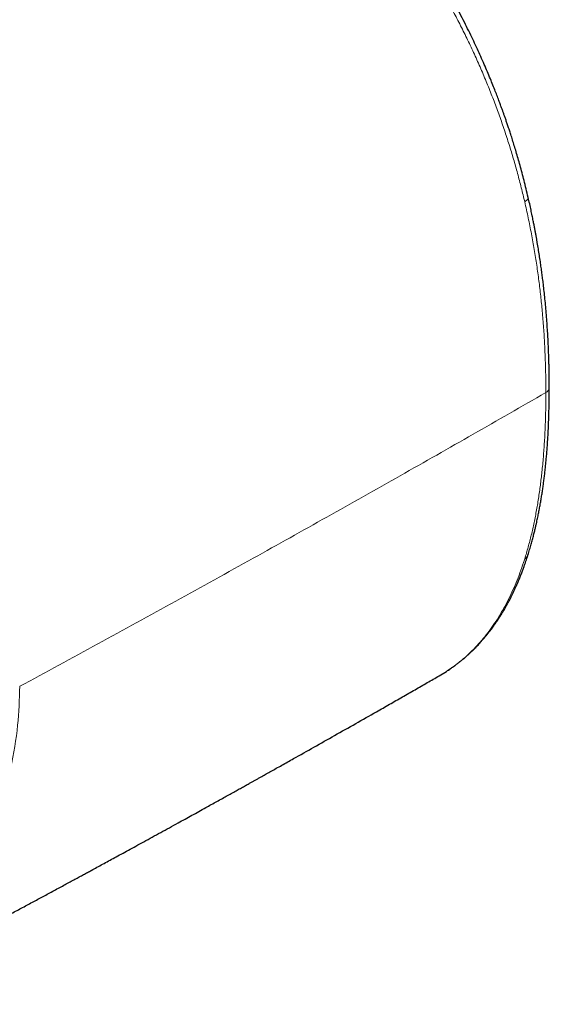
# Model space of a CAD drawing. Header units: millimetres. Extents: x 8 to 913, y 12 to 937.
# Tile 16 of 70: x 890 to 913, y 191 to 233. Entities that reach past the tile are written whole.
import ezdxf

# ---------------------------------------------------------------- set-up
doc = ezdxf.new("R2010")
doc.units = ezdxf.units.MM

msp = doc.modelspace()

# ---------------------------------------------------------------- linework, layer by layer
at = {"color": 252, "linetype": 'Continuous', "lineweight": 0}
for p, q in [((911.514, 225.273), (911.528, 225.214)), ((911.528, 209.962), (911.514, 209.92))]:
    msp.add_line(p, q, dxfattribs=at)
at = {"color": 7, "linetype": 'Continuous', "lineweight": 30}
for p, q in [((907.88, 204.97), (908.024, 205.059)), ((907.881, 204.973), (908.189, 205.158)), ((908.201, 205.166), (908.189, 205.158))]:
    msp.add_line(p, q, dxfattribs=at)
at = {"color": 252, "linetype": 'Continuous', "lineweight": 0}
msp.add_arc((912.324, 217.298), 0.256, 294.8946, 353.7585, dxfattribs=at)
for points, knots in [([(908.198, 233.857), (908.306, 233.658), (908.524, 233.261), (908.834, 232.658), (909.133, 232.049), (909.419, 231.435), (909.692, 230.819), (909.951, 230.201), (910.196, 229.582), (910.426, 228.964), (910.641, 228.347), (910.843, 227.731), (911.03, 227.116), (911.205, 226.501), (911.367, 225.886), (911.465, 225.478), (911.514, 225.273)], [0, 0, 0, 0, 0.071429, 0.143044, 0.214779, 0.286563, 0.358324, 0.429987, 0.501479, 0.572747, 0.643856, 0.714897, 0.785956, 0.857112, 0.928437, 1, 1, 1, 1]), ([(911.676, 225.402), (911.677, 225.4), (911.682, 225.388), (911.677, 225.361), (911.66, 225.323), (911.626, 225.285), (911.583, 225.248), (911.546, 225.225), (911.528, 225.214)], [0, 0, 0, 0, 0.03053, 0.236783, 0.437555, 0.633371, 0.82154, 1, 1, 1, 1]), ([(911.528, 225.214), (911.579, 224.984), (911.683, 224.526), (911.818, 223.845), (911.939, 223.171), (912.045, 222.504), (912.137, 221.843), (912.215, 221.188), (912.282, 220.518), (912.337, 219.832), (912.381, 219.131), (912.41, 218.437), (912.428, 217.748), (912.43, 217.294), (912.431, 217.066)], [0, 0, 0, 0, 0.080949, 0.161507, 0.241757, 0.321771, 0.401616, 0.481352, 0.56103, 0.648666, 0.736342, 0.8241, 0.911977, 1, 1, 1, 1]), ([(912.431, 217.066), (911.399, 216.472), (909.333, 215.284), (906.218, 213.512), (903.09, 211.746), (899.898, 209.961), (896.642, 208.157), (893.323, 206.333), (891.098, 205.124), (889.985, 204.52)], [0, 0, 0, 0, 0.139987, 0.279981, 0.41998, 0.559983, 0.706655, 0.853328, 1, 1, 1, 1]), ([(911.528, 209.962), (911.579, 210.129), (911.68, 210.462), (911.813, 210.981), (911.933, 211.511), (912.038, 212.054), (912.13, 212.609), (912.209, 213.175), (912.277, 213.77), (912.334, 214.394), (912.379, 215.049), (912.409, 215.713), (912.428, 216.385), (912.43, 216.839), (912.431, 217.066)], [0, 0, 0, 0, 0.079455, 0.158984, 0.238608, 0.318341, 0.398193, 0.478163, 0.558248, 0.646458, 0.734772, 0.823159, 0.911582, 1, 1, 1, 1]), ([(910.189, 207.128), (910.267, 207.245), (910.423, 207.479), (910.64, 207.851), (910.842, 208.237), (911.031, 208.637), (911.206, 209.051), (911.368, 209.477), (911.466, 209.772), (911.514, 209.92)], [0, 0, 0, 0, 0.143661, 0.286887, 0.429789, 0.572467, 0.715012, 0.857501, 1, 1, 1, 1]), ([(911.528, 209.962), (911.546, 209.974), (911.584, 209.999), (911.627, 210.047), (911.656, 210.09), (911.663, 210.119), (911.665, 210.128)], [0, 0, 0, 0, 0.279783, 0.575002, 0.882279, 1, 1, 1, 1]), ([(908.201, 205.165), (908.312, 205.24), (908.533, 205.389), (908.847, 205.637), (909.146, 205.901), (909.43, 206.182), (909.698, 206.481), (909.952, 206.794), (910.11, 207.017), (910.189, 207.128)], [0, 0, 0, 0, 0.146223, 0.29112, 0.434769, 0.577333, 0.718965, 0.859809, 1, 1, 1, 1]), ([(889.985, 204.52), (889.97, 203.965), (889.937, 202.8), (889.723, 201.646), (889.611, 201.041)], [0, 0, 0, 0, 0.476145, 1, 1, 1, 1])]:
    msp.add_open_spline(points, degree=3, knots=knots, dxfattribs=at)
at = {"color": 7, "linetype": 'Continuous', "lineweight": 30}
for points, knots in [([(911.677, 225.402), (911.648, 225.524), (911.592, 225.763), (911.505, 226.113), (911.418, 226.446), (911.332, 226.762), (911.248, 227.061), (911.167, 227.341), (911.088, 227.603), (911.011, 227.848), (910.941, 228.071), (910.876, 228.271), (910.816, 228.449), (910.76, 228.615), (910.707, 228.768), (910.658, 228.908), (910.612, 229.038), (910.566, 229.167), (910.511, 229.317), (910.444, 229.497), (910.364, 229.71), (910.273, 229.943), (910.173, 230.198), (910.061, 230.474), (909.937, 230.77), (909.801, 231.087), (909.658, 231.411), (909.507, 231.742), (909.35, 232.077), (909.182, 232.428), (909, 232.794), (908.806, 233.173), (908.598, 233.567), (908.452, 233.833), (908.378, 233.968)], [0, 0, 0, 0, 0.04284, 0.083624, 0.122376, 0.159118, 0.193868, 0.226074, 0.256385, 0.284811, 0.311359, 0.33348, 0.354112, 0.373256, 0.390912, 0.407082, 0.421764, 0.436005, 0.451704, 0.473855, 0.498447, 0.525488, 0.554985, 0.586941, 0.621357, 0.658231, 0.697558, 0.734955, 0.774315, 0.815625, 0.858869, 0.904029, 0.951082, 1, 1, 1, 1]), ([(912.578, 217.271), (912.578, 217.314), (912.578, 217.394), (912.577, 217.506), (912.577, 217.604), (912.576, 217.695), (912.575, 217.789), (912.573, 217.911), (912.57, 218.064), (912.566, 218.252), (912.561, 218.462), (912.553, 218.692), (912.544, 218.935), (912.533, 219.18), (912.521, 219.424), (912.504, 219.705), (912.483, 220.022), (912.457, 220.376), (912.427, 220.724), (912.394, 221.061), (912.361, 221.381), (912.328, 221.67), (912.296, 221.93), (912.265, 222.169), (912.232, 222.41), (912.196, 222.662), (912.156, 222.925), (912.113, 223.199), (912.073, 223.433), (912.04, 223.625), (912.014, 223.773), (911.986, 223.922), (911.957, 224.074), (911.927, 224.233), (911.891, 224.415), (911.848, 224.626), (911.797, 224.866), (911.74, 225.127), (911.699, 225.308), (911.677, 225.402)], [0, 0, 0, 0, 0.016814, 0.031274, 0.043383, 0.05459, 0.066644, 0.079547, 0.101538, 0.125623, 0.151799, 0.182158, 0.213416, 0.244382, 0.275055, 0.30544, 0.350124, 0.394178, 0.437605, 0.47939, 0.518762, 0.555726, 0.585494, 0.61375, 0.642814, 0.673251, 0.705067, 0.738107, 0.771772, 0.789275, 0.806932, 0.824741, 0.842705, 0.8613, 0.881551, 0.907596, 0.936009, 0.966805, 1, 1, 1, 1]), ([(911.667, 210.127), (911.691, 210.205), (911.738, 210.357), (911.802, 210.579), (911.86, 210.786), (911.91, 210.978), (911.954, 211.155), (911.992, 211.316), (912.025, 211.457), (912.052, 211.581), (912.075, 211.69), (912.097, 211.795), (912.118, 211.897), (912.137, 211.997), (912.163, 212.131), (912.194, 212.298), (912.228, 212.497), (912.26, 212.693), (912.29, 212.889), (912.318, 213.083), (912.344, 213.279), (912.37, 213.479), (912.394, 213.69), (912.417, 213.897), (912.438, 214.105), (912.457, 214.316), (912.477, 214.548), (912.495, 214.792), (912.512, 215.046), (912.528, 215.309), (912.542, 215.591), (912.554, 215.89), (912.564, 216.208), (912.572, 216.545), (912.577, 216.901), (912.578, 217.145), (912.578, 217.271)], [0, 0, 0, 0, 0.037079, 0.071524, 0.103359, 0.132603, 0.159273, 0.183383, 0.204943, 0.222474, 0.238227, 0.253521, 0.268482, 0.283111, 0.297409, 0.326936, 0.355357, 0.383255, 0.410655, 0.438879, 0.465426, 0.493295, 0.522487, 0.553012, 0.579064, 0.607873, 0.639442, 0.673776, 0.70677, 0.741975, 0.779397, 0.819041, 0.860915, 0.905027, 0.951386, 1, 1, 1, 1]), ([(908.237, 205.19), (908.289, 205.224), (908.388, 205.29), (908.526, 205.388), (908.65, 205.481), (908.759, 205.566), (908.85, 205.639), (908.924, 205.701), (908.983, 205.752), (909.034, 205.796), (909.075, 205.833), (909.109, 205.864), (909.14, 205.892), (909.17, 205.919), (909.199, 205.947), (909.229, 205.975), (909.264, 206.008), (909.306, 206.048), (909.355, 206.096), (909.411, 206.153), (909.473, 206.216), (909.54, 206.287), (909.609, 206.361), (909.675, 206.434), (909.734, 206.502), (909.786, 206.563), (909.833, 206.618), (909.875, 206.669), (909.916, 206.719), (909.959, 206.772), (910.006, 206.831), (910.056, 206.897), (910.111, 206.969), (910.168, 207.046), (910.22, 207.118), (910.264, 207.181), (910.298, 207.23), (910.327, 207.272), (910.35, 207.306), (910.368, 207.333), (910.383, 207.356), (910.402, 207.384), (910.427, 207.423), (910.46, 207.474), (910.497, 207.532), (910.536, 207.594), (910.575, 207.658), (910.632, 207.754), (910.709, 207.886), (910.811, 208.07), (910.922, 208.28), (911.04, 208.52), (911.143, 208.743), (911.231, 208.944), (911.302, 209.114), (911.369, 209.283), (911.431, 209.443), (911.486, 209.593), (911.535, 209.731), (911.58, 209.862), (911.624, 209.992), (911.652, 210.081), (911.667, 210.127)], [0, 0, 0, 0, 0.0328377, 0.0628444, 0.090005, 0.1143076, 0.1357433, 0.1514116, 0.1650815, 0.176751, 0.1864187, 0.1940856, 0.2005966, 0.2081588, 0.2149721, 0.2214488, 0.2295635, 0.2395743, 0.2512518, 0.264758, 0.280092, 0.2963951, 0.3144906, 0.331058, 0.3460977, 0.3596101, 0.3715963, 0.3823871, 0.3925325, 0.4038699, 0.4163977, 0.430114, 0.4450163, 0.4611019, 0.4775596, 0.4889033, 0.4987079, 0.5069757, 0.5137086, 0.5189085, 0.5228125, 0.5273158, 0.5353894, 0.5454733, 0.5570006, 0.5688078, 0.5808598, 0.5931568, 0.6231132, 0.6544378, 0.6938975, 0.7359811, 0.7807065, 0.8088198, 0.8378464, 0.8659057, 0.8920552, 0.9162928, 0.9382338, 0.9583488, 0.978539, 1, 1, 1, 1]), ([(882.286, 190.94), (882.4, 191), (882.627, 191.118), (882.963, 191.293), (883.287, 191.462), (883.594, 191.623), (883.881, 191.773), (884.148, 191.913), (884.395, 192.043), (884.622, 192.162), (884.828, 192.27), (885.015, 192.369), (885.186, 192.458), (885.341, 192.54), (885.481, 192.614), (885.607, 192.681), (885.719, 192.739), (885.815, 192.79), (885.896, 192.833), (885.967, 192.871), (886.039, 192.909), (886.122, 192.952), (886.22, 193.004), (886.333, 193.064), (886.462, 193.132), (886.606, 193.208), (886.766, 193.293), (886.941, 193.386), (887.132, 193.487), (887.33, 193.592), (887.535, 193.701), (887.744, 193.812), (887.958, 193.927), (888.173, 194.041), (888.386, 194.155), (888.596, 194.267), (888.906, 194.432), (889.31, 194.648), (889.806, 194.914), (890.286, 195.172), (890.753, 195.423), (891.141, 195.632), (891.453, 195.801), (891.69, 195.929), (891.916, 196.051), (892.131, 196.167), (892.334, 196.277), (892.525, 196.381), (892.704, 196.478), (892.875, 196.571), (893.065, 196.674), (893.281, 196.792), (893.526, 196.925), (893.779, 197.063), (894.043, 197.207), (894.325, 197.361), (894.627, 197.526), (894.948, 197.702), (895.287, 197.887), (895.64, 198.081), (896.004, 198.281), (896.373, 198.484), (896.815, 198.728), (897.333, 199.014), (897.804, 199.275), (898.16, 199.472), (898.396, 199.603), (898.628, 199.732), (898.851, 199.856), (899.061, 199.973), (899.258, 200.082), (899.441, 200.184), (899.609, 200.278), (899.753, 200.358), (899.875, 200.427), (899.981, 200.486), (900.088, 200.545), (900.199, 200.608), (900.34, 200.686), (900.511, 200.782), (900.716, 200.897), (900.936, 201.021), (901.172, 201.153), (901.418, 201.291), (901.874, 201.548), (902.543, 201.924), (903.426, 202.424), (904.316, 202.929), (905.096, 203.372), (905.759, 203.751), (906.307, 204.065), (906.845, 204.373), (907.369, 204.675), (907.713, 204.873), (907.883, 204.971)], [0, 0, 0, 0, 0.013195, 0.026304, 0.038908, 0.050762, 0.061866, 0.07222, 0.081825, 0.090527, 0.098507, 0.105762, 0.112295, 0.118309, 0.123754, 0.128632, 0.132942, 0.136685, 0.139808, 0.142384, 0.144977, 0.148173, 0.151964, 0.156356, 0.161348, 0.166942, 0.173135, 0.17993, 0.187325, 0.195321, 0.203014, 0.21119, 0.219622, 0.227968, 0.236225, 0.244393, 0.252472, 0.272281, 0.291534, 0.310231, 0.328372, 0.345957, 0.355555, 0.364797, 0.373609, 0.381992, 0.389945, 0.397337, 0.404314, 0.410877, 0.41727, 0.426595, 0.436148, 0.445931, 0.456181, 0.467045, 0.478955, 0.491525, 0.504754, 0.518642, 0.532914, 0.547359, 0.561977, 0.584826, 0.608085, 0.617334, 0.626647, 0.635866, 0.644563, 0.652857, 0.660585, 0.667748, 0.674344, 0.680373, 0.684714, 0.688726, 0.692842, 0.697232, 0.701897, 0.709345, 0.717402, 0.726065, 0.735336, 0.745133, 0.755041, 0.789217, 0.824008, 0.859308, 0.894349, 0.916165, 0.937818, 0.959198, 0.979935, 1, 1, 1, 1])]:
    msp.add_open_spline(points, degree=3, knots=knots, dxfattribs=at)

doc.saveas('drawing.dxf')
